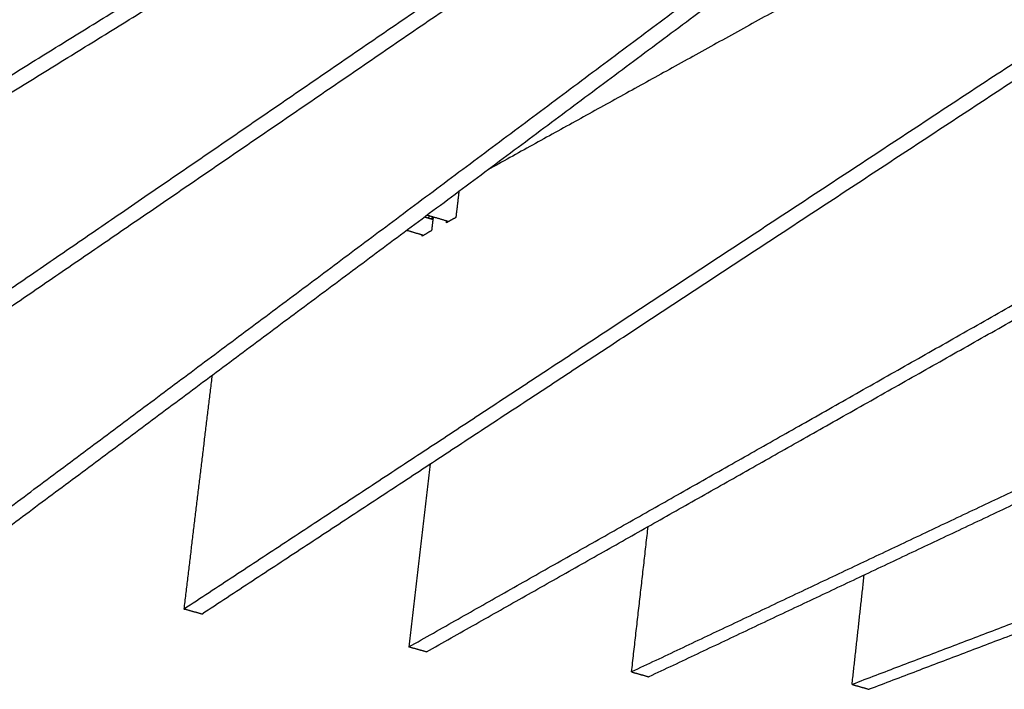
# Model space of a CAD drawing. Header units: centimetres. Extents: x 5283.6 to 5299.6, y 15505 to 15518.9.
# Tile 15 of 68: x 5287.558 to 5288.082, y 15511.842 to 15512.2. Entities that reach past the tile are written whole.
import ezdxf
from ezdxf import colors
from ezdxf.entities.mleader import LeaderData, LeaderLine
from ezdxf.math import Vec2, Vec3

# ---------------------------------------------------------------- set-up
doc = ezdxf.new("R2010")
doc.units = ezdxf.units.CM
doc.layers.add('_HD_muro', color=1, linetype='Continuous')
doc.layers.add('HD021_Text', color=2, linetype='Continuous', lineweight=9)
doc.layers.add('Make2D$visible$Curves$Default', color=7, linetype='Continuous', true_color=0x000000)
doc.layers.add('Make2D$visible$Curves$UNICANAL', color=7, linetype='Continuous', true_color=0x000000)
doc.styles.add('Arial Narrow', font='ARIALN.TTF')

# ---------------------------------------------------------------- blocks, each defined once
blk = doc.blocks.new('Cirrus_1.20x2.40_iso@15')
at = {"layer": 'Make2D$visible$Curves$Default', "color": 7}
for points, weights in [([(5287.58222, 15512.28952), (5287.36372, 15512.16991), (5287.15702, 15512.05677)], [1231.97837804, 1267.14868766, 1302.31899729]), ([(5287.59266, 15512.28633), (5287.37401, 15512.1669), (5287.16717, 15512.05391)], [1232.81035819, 1267.98066781, 1303.15097743]), ([(5287.5248, 15511.9189), (5287.76125, 15512.09553), (5288.0111, 15512.28217)], [1332.28160437, 1296.55361213, 1260.82561988]), ([(5287.53449, 15511.91619), (5287.77105, 15512.09263), (5288.02101, 15512.27906)], [1333.11358452, 1297.38559228, 1261.65760003]), ([(5287.2803, 15512.00115), (5287.49516, 15512.13415), (5287.72215, 15512.27466)], [1311.97435443, 1276.91525153, 1241.85614864]), ([(5287.29029, 15511.99834), (5287.50529, 15512.13118), (5287.73241, 15512.27151)], [1312.80633458, 1277.74723168, 1242.68812879]), ([(5287.40264, 15511.95311), (5287.62698, 15512.107), (5287.86393, 15512.26955)], [1321.88186608, 1286.7062651, 1251.53066411]), ([(5287.41249, 15511.95035), (5287.63695, 15512.10407), (5287.87402, 15512.26643)], [1322.71384623, 1287.53824525, 1252.36264426]), ([(5288.00564, 15512.22928), (5287.90508, 15512.17367), (5287.8069, 15512.11937)], [1293.82093219, 1309.45393861, 1325.08694502]), ([(5287.64506, 15511.88523), (5287.87234, 15512.03485), (5288.1122, 15512.19275)], [1342.68136982, 1307.50576883, 1272.33016785]), ([(5287.6546, 15511.88256), (5287.882, 15512.03201), (5288.12196, 15512.18973)], [1343.51334997, 1308.33774898, 1273.162148]), ([(5287.76498, 15511.86501), (5287.98595, 15511.99019), (5288.21899, 15512.12221)], [1353.5733619, 1318.514259, 1283.45515611]), ([(5287.77437, 15511.86237), (5287.99545, 15511.9874), (5288.2286, 15512.11926)], [1354.40534205, 1319.34623915, 1284.28713625]), ([(5287.79172, 15512.10804), (5287.79089, 15512.10104), (5287.79007, 15512.09402)], [1327.36172062, 1327.09837995, 1326.83503929]), ([(5287.77587, 15512.09491), (5287.77566, 15512.09434), (5287.77545, 15512.09377)], [1329.66384806, 1329.67035988, 1329.67687171]), ([(5287.77663, 15512.09341), (5287.7773, 15512.09379), (5287.77797, 15512.09416)], [1329.42437421, 1329.31535214, 1329.20633006]), ([(5287.77797, 15512.09416), (5287.77755, 15512.0906), (5287.77714, 15512.08704)], [1329.20633006, 1329.07257952, 1328.93882897]), ([(5287.79007, 15512.09402), (5287.78758, 15512.09265), (5287.78509, 15512.09128)], [1326.83503929, 1327.23826558, 1327.64149188]), ([(5287.78509, 15512.09128), (5287.78514, 15512.09171), (5287.78519, 15512.09214)], [1327.64149188, 1327.65779008, 1327.67408829]), ([(5287.77714, 15512.08704), (5287.77464, 15512.0856), (5287.77215, 15512.08415)], [1328.93882897, 1329.33905541, 1329.73928185]), ([(5287.78512, 15512.09127), (5287.7851, 15512.09127), (5287.78509, 15512.09128)], [1327.64437542, 1327.64293365, 1327.64149188]), ([(5287.77215, 15512.08415), (5287.77218, 15512.08441), (5287.77221, 15512.08468)], [1329.73928185, 1329.74931621, 1329.75935057]), ([(5288.32794, 15512.06206), (5288.09996, 15511.95409), (5287.88374, 15511.85168)], [1294.37688924, 1329.54719886, 1364.71750849]), ([(5288.33739, 15512.05918), (5288.10931, 15511.95135), (5287.89298, 15511.84907)], [1295.20886939, 1330.37917901, 1365.54948863]), ([(5287.66009, 15512.00987), (5287.65259, 15511.94766), (5287.64506, 15511.88523)], [1347.40733722, 1345.04435352, 1342.68136982]), ([(5288.43889, 15512.01166), (5288.21429, 15511.92612), (5288.00129, 15511.84499)], [1305.1032022, 1340.60658068, 1376.10995915]), ([(5288.4482, 15512.00883), (5288.2235, 15511.92342), (5288.01038, 15511.84241)], [1305.93518235, 1341.43856083, 1376.9419393]), ([(5287.77642, 15511.96262), (5287.77071, 15511.91388), (5287.76498, 15511.86501)], [1357.29952657, 1355.43644423, 1353.5733619]), ([(5287.88374, 15511.85168), (5287.88816, 15511.89049), (5287.89257, 15511.92921)], [1364.71750849, 1366.20806069, 1367.6986129]), ([(5288.00129, 15511.84499), (5288.00451, 15511.87419), (5288.00773, 15511.90333)], [1376.10995915, 1377.24001528, 1378.37007141]), ([(5287.6546, 15511.88256), (5287.64983, 15511.88389), (5287.64506, 15511.88523)], [1343.51334997, 1343.09735989, 1342.68136982]), ([(5287.77437, 15511.86237), (5287.76968, 15511.86369), (5287.76498, 15511.86501)], [1354.40534205, 1353.98935197, 1353.5733619]), ([(5287.88374, 15511.85168), (5287.88836, 15511.85038), (5287.89298, 15511.84907)], [1364.71750849, 1365.13349856, 1365.54948863]), ([(5288.00129, 15511.84499), (5288.00584, 15511.8437), (5288.01038, 15511.84241)], [1376.10995915, 1376.52594923, 1376.9419393])]:
    blk.add_rational_spline(points, weights, degree=2, dxfattribs=at)
at = {"layer": 'Make2D$visible$Curves$UNICANAL', "color": 7}
for points, weights in [([(5287.77338, 15512.09437), (5287.77561, 15512.09371), (5287.77784, 15512.09305)], [1177.04758414, 1177.21948016, 1177.39137619]), ([(5287.78616, 15512.09186), (5287.78039, 15512.09357), (5287.77461, 15512.09528)], [1175.80695833, 1175.3623684, 1174.91777847]), ([(5287.77278, 15512.08451), (5287.76826, 15512.08585), (5287.76374, 15512.08718)], [1177.94467316, 1177.59667335, 1177.24867354])]:
    blk.add_rational_spline(points, weights, degree=2, dxfattribs=at)

msp = doc.modelspace()

# ---------------------------------------------------------------- block references
at = {"layer": '_HD_muro'}
msp.add_blockref('Cirrus_1.20x2.40_iso@15', (0, 0), dxfattribs=at)

# ---------------------------------------------------------------- leaders
at = {"layer": 'HD021_Text'}
ml = msp.add_multileader_mtext('Standard', dxfattribs=at)
ml.set_content('BACK COVER (OPTIONAL)', color=5, style='Arial Narrow')
ml.set_leader_properties(color=5, linetype='ByLayer', lineweight=15)
ml.build(insert=Vec2(0, 0))
ml.multileader.update_dxf_attribs({"text_left_attachment_type": 6, "text_right_attachment_type": 6, "dogleg_length": 0.1, "arrow_head_size": 0.01, "scale": 5})
ctx = ml.context
ctx.base_point, ctx.scale, ctx.char_height, ctx.arrow_head_size, ctx.landing_gap_size, ctx.plane_origin = Vec3(5289.24057, 15512.0095), 5, 0.01, 0.01, 0.015, Vec3(5289.31206, 15511.98286)
ctx.left_attachment, ctx.right_attachment, ctx.text_align_type = 6, 6, 2
notes = []
notes.append((ctx, [(1, (1, 1, 0), (5289.23128, 15512.0095), (1, 0), 0.00929, [(1, [(5289.19178, 15511.96639)], 0, [])])]))
ctx.mtext.insert, ctx.mtext.width, ctx.mtext.alignment, ctx.mtext.flow_direction = Vec3(5289.39788, 15512.02244), 0.2878579, 3, 5
for ctx, leaders in notes:
    for number, flags, end, landing, length, lines in leaders:
        leader = LeaderData()
        leader.index, (leader.has_last_leader_line, leader.has_dogleg_vector, leader.attachment_direction) = number, flags
        leader.last_leader_point, leader.dogleg_vector, leader.dogleg_length = Vec3(end), Vec3(landing), length
        for number, points, colour, breaks in lines:
            line = LeaderLine()
            line.index, line.vertices, line.color, line.breaks = number, Vec3.list(points), colors.encode_raw_color(colour), breaks
            leader.lines.append(line)
        ctx.leaders.append(leader)

doc.saveas('drawing.dxf')
